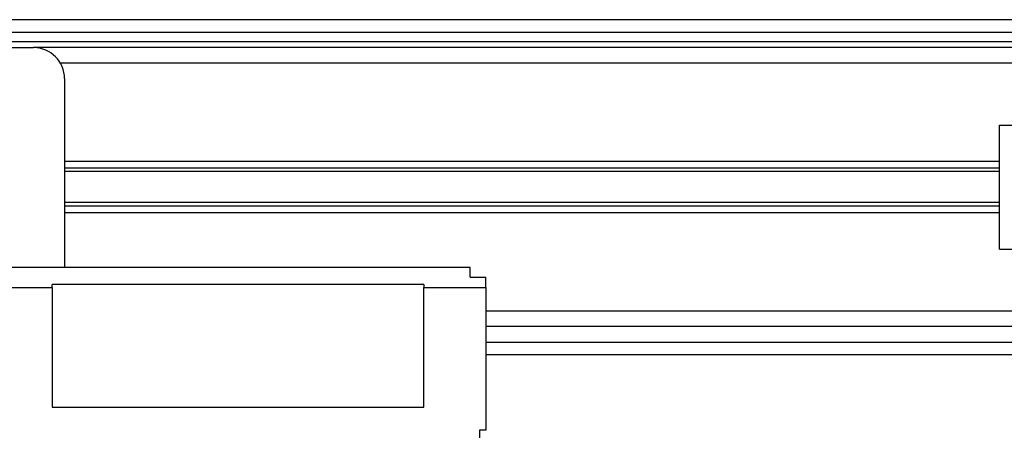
# Model space of a CAD drawing. Header units: millimetres. Extents: x 0 to 420, y 0 to 297.
# Tile 16 of 30: x 154 to 180, y 231 to 242. Entities that reach past the tile are written whole.
import ezdxf

# ---------------------------------------------------------------- set-up
doc = ezdxf.new("R2010")
doc.units = ezdxf.units.MM

msp = doc.modelspace()

# ---------------------------------------------------------------- linework, layer by layer
at = {"color": 7, "linetype": 'Continuous', "lineweight": 25}
for p, q in [((219.6169, 241.8248), (59.6493, 241.8248)), ((62.2888, 241.5049), (215.0579, 241.5049)), ((66.5846, 241.2649), (214.9779, 241.2649)), ((127.4756, 241.1049), (154.6701, 241.1049)), ((190.0229, 241.1049), (154.6701, 241.1049)), ((190.0229, 240.705), (155.3628, 240.705)), ((155.4699, 240.3051), (155.4699, 235.4291)), ((179.625, 239.1053), (186.8236, 239.1053)), ((179.625, 235.906), (179.625, 239.1053)), ((179.625, 238.1695), (155.4699, 238.1695)), ((179.625, 237.9961), (155.4699, 237.9961)), ((179.625, 237.9043), (155.4699, 237.9043)), ((179.625, 237.107), (155.4699, 237.107)), ((179.625, 237.0152), (155.4699, 237.0152)), ((179.625, 236.8418), (155.4699, 236.8418)), ((179.625, 235.906), (186.8236, 235.906)), ((165.9478, 235.4291), (153.9502, 235.4291)), ((165.9478, 235.1803), (165.9478, 235.4291)), ((165.9478, 235.1803), (166.3477, 235.1803)), ((166.3477, 234.9162), (166.3477, 235.1803)), ((153.5503, 234.9162), (155.15, 234.9162)), ((164.748, 234.9913), (155.15, 234.9913)), ((155.15, 234.9162), (155.15, 234.9913)), ((155.15, 234.9162), (155.15, 231.8262)), ((164.748, 234.9913), (164.748, 234.9162)), ((164.748, 231.8262), (164.748, 234.9162)), ((164.748, 234.9162), (166.3477, 234.9162)), ((166.3477, 234.9162), (166.3477, 231.2345)), ((190.0229, 234.3063), (166.3477, 234.3063)), ((190.0229, 233.9064), (166.3477, 233.9064)), ((166.3477, 233.5065), (215.2178, 233.5065)), ((166.3477, 233.1865), (219.6169, 233.1865)), ((155.15, 231.8262), (164.748, 231.8262)), ((166.3477, 231.2345), (166.1877, 231.2345)), ((166.1877, 231.2345), (166.1995, 230.5577)), ((166.3477, 231.231), (166.3477, 231.2345))]:
    msp.add_line(p, q, dxfattribs=at)
msp.add_arc((154.6701, 240.3051), 0.7998, 0, 90, dxfattribs=at)
msp.add_open_spline([(166.3477, 231.231), (166.3462, 231.2314), (166.3429, 231.2322), (166.3191, 231.2332), (166.2898, 231.2338), (166.2606, 231.2342), (166.2259, 231.2344), (166.2007, 231.2345), (166.1877, 231.2345)], degree=3, knots=[0, 0, 0, 0, 0.1986029, 0.4309874, 0.5604618, 0.6984594, 0.8449742, 1, 1, 1, 1], dxfattribs=at)

doc.saveas('drawing.dxf')
